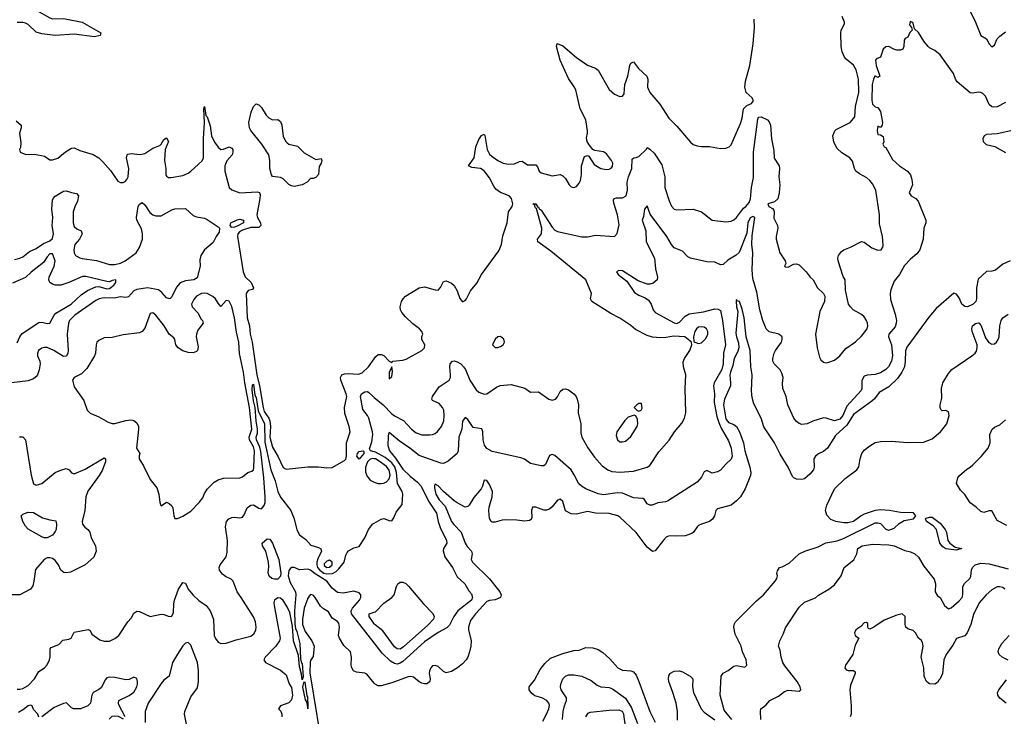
# Model space of a CAD drawing. Header units: inches. Extents: x 1384664 to 1536621, y 460766 to 646467.
# Tile 140 of 256: x 1427388 to 1434642, y 531894 to 537027. Entities that reach past the tile are written whole.
import ezdxf

# ---------------------------------------------------------------- set-up
doc = ezdxf.new("R2010")
doc.units = ezdxf.units.IN
doc.header["$MEASUREMENT"] = 0
doc.layers.add('B4523', color=7, linetype='Continuous')
doc.layers.add('B4533', color=7, linetype='Continuous')

msp = doc.modelspace()

# ---------------------------------------------------------------- linework, layer by layer
at = {"layer": 'B4523', "color": 5}
for points, elevation in [([(1427354.8, 537210), (1427410, 537184.9), (1427444.8, 537144.8), (1427515.3, 537095.3), (1427610, 537040.9), (1427630, 537034.4), (1427710, 537034.7), (1427847.7, 537007.7), (1427986, 536930), (1427981, 536910), (1427939.4, 536900.6), (1427790, 536921.6), (1427650, 536909.4), (1427550, 536921.8), (1427510, 536935.5), (1427450.5, 536990.5), (1427430, 537002.2), (1427410, 537007.5), (1427370, 537005.7)], 680), ([(1427361.2, 536281.2), (1427398, 536250), (1427399.5, 536230), (1427386.3, 536190), (1427396.7, 536123.3), (1427394.6, 536085.4), (1427386.8, 536070), (1427392, 536050), (1427433.7, 536033.7), (1427495.6, 536035.6), (1427547.5, 536027.5), (1427570, 536021), (1427610, 535994.8), (1427630, 535995.5), (1427670, 536006), (1427725.8, 536054.2), (1427770, 536080.4), (1427790, 536082), (1427830, 536062), (1427930, 536033.4), (1427970, 536008.9), (1428000.6, 535980.6), (1428055.9, 535915.9), (1428110, 535836), (1428130, 535826.8), (1428150, 535826.8), (1428164.1, 535835.9), (1428177.2, 535850), (1428186.6, 535870), (1428191.5, 535930), (1428175.1, 536010), (1428179.5, 536030), (1428184.8, 536035.3), (1428210, 536042), (1428272.9, 536032.9), (1428310, 536040.2), (1428370, 536080.2), (1428420.1, 536099.9), (1428431.1, 536108.9), (1428450, 536143), (1428470, 536155.8), (1428484.6, 536130), (1428459.7, 536070), (1428455.3, 535990), (1428464.5, 535930), (1428465.5, 535885.5), (1428470, 535874.8), (1428485.1, 535865.1), (1428504.7, 535864.7), (1428590, 535877.8), (1428630, 535895.2), (1428650, 535910.2), (1428732, 535988), (1428743.1, 536010), (1428743.2, 536150), (1428749.9, 536270), (1428744, 536370), (1428750, 536388), (1428760.5, 536320.5), (1428770, 536310.4), (1428790, 536244.9), (1428800.6, 536170), (1428824, 536124), (1428850, 536088.8), (1428870, 536070.4), (1428890, 536073), (1428930, 536090.4), (1428950, 536080.7), (1428958, 536070), (1428959.3, 536050), (1428954, 536030), (1428913.8, 535986.2), (1428900.4, 535950), (1428899.7, 535910), (1428930, 535790.8), (1428950, 535773.4), (1429010.5, 535750.5), (1429137.6, 535757.6), (1429153.7, 535753.7), (1429159.1, 535739.1), (1429158, 535710), (1429134, 535590), (1429139, 535570), (1429160.9, 535530), (1429164.6, 535510), (1429150, 535496.1), (1429090, 535495.7), (1429030, 535477.1), (1429010, 535465.7), (1428996.1, 535450), (1428991.4, 535430), (1429033.2, 535170), (1429050, 535133.2), (1429092.6, 535090), (1429110.2, 535050), (1429102, 535038), (1429070, 535031.5), (1429056, 535010), (1429064.7, 534830), (1429080.7, 534770), (1429085.7, 534710), (1429099.9, 534650), (1429134.6, 534410), (1429155.6, 534330), (1429180.8, 534170), (1429190, 534139.1), (1429223, 534090), (1429231.2, 534070), (1429236.9, 534030), (1429230.7, 533950), (1429250, 533877.8), (1429290.9, 533810), (1429330, 533726.7), (1429350, 533715.5), (1429510, 533732.2), (1429590, 533732.7), (1429650, 533724.9), (1429690, 533727.7), (1429781.5, 533778.6), (1429790, 533787.7), (1429794.7, 533810), (1429796.2, 533910), (1429821.8, 533990), (1429816.5, 534030), (1429784.5, 534124.5), (1429781.5, 534170), (1429797.1, 534250), (1429793.1, 534270), (1429754.1, 534370), (1429752.2, 534390), (1429762, 534410), (1429781.9, 534418.1), (1429810, 534420.8), (1429884.5, 534415.5), (1429910, 534425.4), (1429958.6, 534470), (1430000, 534528.2)], 680), ([(1427350, 535260.2), (1427390, 535270.3), (1427410, 535279.5), (1427461.4, 535318.6), (1427510, 535341.2), (1427563.4, 535376.6), (1427610, 535396.4), (1427630, 535415.5), (1427637.9, 535450), (1427628.2, 535510), (1427631.6, 535570), (1427624, 535630), (1427630, 535696.3), (1427635.1, 535710), (1427650, 535726.7), (1427710, 535763.2), (1427730, 535766.5), (1427770, 535752.8), (1427806.9, 535746.9), (1427821.6, 535730), (1427814.5, 535690), (1427793.1, 535646.9), (1427782.1, 535610), (1427781.6, 535530), (1427790, 535502), (1427810, 535485), (1427841.6, 535470), (1427849, 535450), (1427828.5, 535410), (1427794.2, 535370), (1427786.5, 535330), (1427789.4, 535309.4), (1427800.3, 535290), (1427830, 535272.2), (1427847.4, 535267.4), (1427953.6, 535253.6), (1428050, 535222.7), (1428090, 535222.6), (1428130, 535231.8), (1428165.7, 535250), (1428244.8, 535310), (1428270.9, 535349.1), (1428291.8, 535410), (1428293.3, 535450), (1428285.9, 535485.9), (1428250.9, 535550), (1428248.9, 535570), (1428261, 535650), (1428270, 535668), (1428290, 535680.5), (1428310, 535661.6), (1428347.3, 535607.3), (1428370, 535590.2), (1428390, 535582), (1428430, 535581.5), (1428510, 535626.5), (1428530, 535633.1), (1428610, 535634.9), (1428665.1, 535585.1), (1428690, 535574.7), (1428750, 535563.6), (1428770, 535554.4), (1428850, 535501.6), (1428859, 535490), (1428858.1, 535461.9), (1428836.1, 535430), (1428814.3, 535385.7), (1428750, 535332.1), (1428723.5, 535290), (1428716.3, 535256.3), (1428716.4, 535210), (1428695.1, 535124.9), (1428670, 535110.8), (1428610, 535103), (1428570, 535088.7), (1428544.3, 535055.7), (1428510, 534985.1), (1428493, 534970), (1428470, 534977.4), (1428436.3, 535016.3), (1428410, 535036.8), (1428330, 535052.3), (1428250, 535039.3), (1428230, 535028.3), (1428190, 534985.8), (1428170, 534979.8), (1428130, 534984.2), (1428084.2, 534975.8), (1428010, 534977.5), (1427973.7, 534970), (1427950, 534957.8), (1427795, 534850), (1427754.3, 534810), (1427746.3, 534790), (1427738.2, 534710), (1427745, 534590), (1427742.6, 534570), (1427731.7, 534548.3), (1427710, 534545.5), (1427640.4, 534590), (1427590, 534610.6), (1427570, 534611.6), (1427550, 534606.2), (1427525.7, 534590), (1427518, 534570), (1427520.3, 534550), (1427537.1, 534510), (1427539.3, 534490), (1427532.5, 534447.5), (1427516.5, 534403.5), (1427490, 534381.6), (1427450, 534366), (1427326.8, 534350)], 660), ([(1427370, 534646), (1427388.7, 534690), (1427406.6, 534713.4), (1427530, 534796.2), (1427550, 534799.3), (1427590, 534787.4), (1427610, 534789.7), (1427641.5, 534850), (1427655.4, 534864.6), (1427767.8, 534930), (1427841.1, 534998.9), (1427888.1, 535031.9), (1427950, 535057.5), (1427970, 535060.5), (1428030, 535044.5), (1428050, 535047), (1428082.4, 535070), (1428096.5, 535090), (1428096, 535110), (1428070, 535106), (1428050, 535095.8), (1428030, 535097.5), (1427874, 535134.1), (1427850, 535134.2), (1427750, 535090.9), (1427690, 535071.1), (1427650.2, 535070.2), (1427630, 535077.3), (1427608.8, 535090), (1427602, 535110), (1427605.2, 535130), (1427640.9, 535210), (1427648.3, 535250), (1427630, 535302.4), (1427610, 535302.3), (1427590, 535280.3), (1427563.2, 535236.8), (1427472.8, 535167.2), (1427430, 535128.1), (1427334.2, 535085.8)], 640), ([(1427370, 532094.9), (1427390, 532093.4), (1427410, 532099), (1427450, 532119.7), (1427497.8, 532170), (1427530, 532223.1), (1427570, 532251.7), (1427590, 532272), (1427608.7, 532310), (1427613, 532333), (1427612, 532390), (1427618.9, 532401.1), (1427677.2, 532422.8), (1427706, 532454), (1427750, 532462), (1427766, 532470), (1427790, 532514.4), (1427893.2, 532533.2), (1427906, 532526), (1427919.8, 532499.8), (1427978.4, 532458.4), (1428010, 532447.4), (1428050, 532448.5), (1428090, 532466), (1428118.4, 532490), (1428183.7, 532590), (1428210, 532616.3), (1428230, 532653), (1428250, 532668.7), (1428270, 532664.9), (1428350, 532628.5), (1428430, 532646.7), (1428450, 532644.4), (1428490, 532628.7), (1428510, 532630.5), (1428522, 532658), (1428522.5, 532722.5), (1428529, 532750), (1428558.6, 532830), (1428590, 532879.1), (1428610, 532874), (1428630.2, 532830), (1428666, 532786), (1428707.1, 532747.1), (1428761.1, 532710), (1428791, 532671), (1428814.6, 532610), (1428821.6, 532490), (1428830, 532466), (1428850, 532440.7), (1428870.6, 532430.6), (1428910, 532432.7), (1428983.1, 532456.9), (1429090, 532484.2), (1429116.1, 532503.9), (1429127.9, 532530), (1429129.8, 532550), (1429124.4, 532590), (1429110, 532625.6), (1429019.7, 532770), (1428989.7, 532810), (1428959.5, 532890), (1428945.1, 532905.1), (1428904.6, 532924.6), (1428881.8, 532941.8), (1428860.7, 532970), (1428857.6, 532990), (1428865.6, 533010), (1428909.7, 533070), (1428917.2, 533102.8), (1428917.8, 533190), (1428904.7, 533290), (1428911.9, 533330), (1428929.9, 533350.1), (1428950, 533357.6), (1428970, 533360.8), (1429010, 533357), (1429030, 533361.6), (1429042, 533378), (1429064.8, 533430), (1429090, 533449), (1429110, 533451.2), (1429150, 533427.1), (1429170, 533422.8), (1429190, 533447), (1429195.7, 533470), (1429197.2, 533510), (1429187.5, 533650), (1429164, 533843.9), (1429156.3, 533876.3), (1429131.7, 533930), (1429129.9, 533950), (1429139.1, 533980.9), (1429140.1, 534010), (1429130, 534072), (1429122.7, 534170), (1429110, 534217.6), (1429101.6, 534298.4), (1429104.1, 534335.9), (1429110, 534341.6), (1429120.9, 534260.9), (1429130, 534243.1), (1429144.2, 534144.2), (1429190.6, 534050), (1429194.2, 533914.2), (1429238.3, 533710), (1429270.4, 533630), (1429289.4, 533549.4), (1429310, 533509.2), (1429384.3, 533410), (1429409.4, 533350), (1429430, 533266.8), (1429450, 533230.5), (1429495.8, 533195.8), (1429533.7, 533153.7), (1429590, 533138.5), (1429607.3, 533127.3), (1429612.3, 533110), (1429585.4, 533054.6), (1429577.8, 533030), (1429577.3, 533010), (1429583, 532990), (1429598.2, 532970), (1429629, 532949), (1429650, 532942.5), (1429693, 532947), (1429719.1, 532960.9), (1429740.3, 532979.7), (1429778, 533030), (1429790, 533081.3), (1429799.8, 533100.2), (1429810, 533112.2), (1429850, 533134.9), (1429890, 533144), (1429931.5, 533210), (1429956.9, 533270), (1429989.1, 533310.9), (1430000, 533317.4)], 660), ([(1430000, 533842.7), (1429973, 533850), (1429964, 533864), (1429983.2, 533916.8), (1429990.4, 533969.6), (1429988.3, 533990), (1429960.6, 534090), (1429950, 534110.7), (1429915.2, 534155.2), (1429899.3, 534250), (1429905.6, 534270), (1429930, 534285.7), (1429950, 534287.3), (1429960.6, 534280.6), (1429990.9, 534250), (1430000, 534242.6)], 660), ([(1427386.6, 533953.4), (1427410, 533953.4), (1427430.3, 533930.3), (1427471.5, 533671.5), (1427490, 533607), (1427510, 533596.5), (1427550, 533608.9), (1427649.7, 533690), (1427690, 533708.1), (1427730, 533719.5), (1427737.7, 533717.7), (1427753.4, 533710), (1427770, 533687.3), (1427790, 533680.5), (1427870, 533715.8), (1428010, 533797.8), (1428021.3, 533790), (1428020.9, 533770), (1427994.4, 533705.6), (1427972.5, 533667.5), (1427890, 533553.3), (1427875.4, 533510), (1427869, 533411), (1427848.2, 533330), (1427850.2, 533310.2), (1427867.9, 533287.9), (1427890.7, 533270), (1427904, 533250), (1427914.8, 533210), (1427945.5, 533150), (1427950.5, 533110), (1427934.2, 533065.8), (1427870, 533009.3), (1427763.1, 532956.9), (1427730, 532951.2), (1427714.1, 532954.2), (1427691.8, 532971.8), (1427674, 533010), (1427650, 533041.4), (1427630, 533055.7), (1427610, 533062.2), (1427590, 533062.4), (1427567.7, 533050), (1427503.4, 532976.6), (1427492.4, 532890), (1427483.9, 532856.1), (1427468.6, 532831.4), (1427390, 532789.7), (1427330.6, 532789.4)], 660), ([(1430000, 533791.3), (1429990, 533792.6), (1429970, 533788.3), (1429949.8, 533770), (1429936, 533730), (1429936.2, 533696.2), (1429946, 533666), (1429970, 533634.2), (1429985.3, 533625.3), (1430000, 533620)], 680), ([(1430000, 532434.3), (1429833.5, 532650), (1429830.6, 532670), (1429839.3, 532690), (1429891, 532750), (1429901.5, 532770), (1429901.3, 532790), (1429890, 532802.4), (1429850, 532815.3), (1429770, 532800.8), (1429730, 532806.7), (1429690, 532838), (1429650.3, 532890), (1429563.7, 532943.7), (1429530, 532970.2), (1429510, 532978.9), (1429450, 532972), (1429410, 532990.8), (1429389, 532991), (1429371.2, 532968.8), (1429366.4, 532930), (1429380.4, 532880.4), (1429420.2, 532810), (1429422.6, 532790), (1429412.6, 532670), (1429415.8, 532575.8), (1429420.9, 532540.9), (1429430, 532519.6), (1429451.4, 532430), (1429456.8, 532316.8), (1429464.2, 532284.2), (1429470, 532282.9), (1429475.5, 532184.5), (1429470, 532162), (1429465.1, 532205.1), (1429450, 532261), (1429441, 532341), (1429404.1, 532450), (1429398.7, 532558.7), (1429377.7, 532657.7), (1429359.2, 532699.2), (1429330, 532748.2), (1429310, 532764.2), (1429290, 532765.8), (1429266, 532750), (1429260.7, 532730), (1429261.7, 532710), (1429307.1, 532470), (1429301.1, 532450), (1429276, 532410), (1429196.4, 532330), (1429187.8, 532310), (1429198.7, 532290), (1429310, 532234.6), (1429350, 532200.5), (1429374.1, 532134.1), (1429390, 532106), (1429397.6, 532050), (1429390, 532016.3), (1429370, 531994), (1429309.6, 531970.4), (1429295.3, 531950), (1429312.1, 531932.1), (1429319.6, 531910), (1429320.4, 531890)], 640), ([(1430000, 532137.5), (1429944.5, 532204.5), (1429930, 532211.5), (1429870, 532218.9), (1429847.3, 532230), (1429834.5, 532250), (1429829.3, 532270), (1429832.4, 532330), (1429826.2, 532370), (1429776.7, 532416.7), (1429743.2, 532470), (1429737.5, 532490), (1429745.2, 532550), (1429739.6, 532579.6), (1429730, 532592.8), (1429690, 532617), (1429664, 532664), (1429625.8, 532685.8), (1429604.1, 532704.1), (1429565.2, 532770), (1429550, 532786.9), (1429530, 532792), (1429520.2, 532779.8), (1429510, 532764.2), (1429484, 532690), (1429472.5, 532610), (1429472.1, 532570), (1429490, 532518.7), (1429541.1, 532450), (1429556.4, 532410), (1429550, 532333.4), (1429530, 532304.9), (1429527, 532293), (1429525.9, 532214.1), (1429632, 531570)], 620), ([(1430000, 532576.1), (1429962.8, 532630), (1429962, 532650), (1430000, 532661.2)], 640), ([(1428650, 531677.3), (1428601.5, 531910), (1428605, 531930), (1428650, 532038.3), (1428696.8, 532103.2), (1428705.6, 532150), (1428706, 532230), (1428697.7, 532290), (1428650, 532419.1), (1428630, 532437.1), (1428610, 532432.2), (1428590, 532411.8), (1428550, 532352.6), (1428514.5, 532290), (1428490, 532190.6), (1428450, 532158.8), (1428430, 532134.8), (1428334.8, 531990), (1428312.1, 531930), (1428311.5, 531848.5)], 640), ([(1428164.7, 531890), (1428119.2, 531979.2), (1428115.2, 531990), (1428118, 532010), (1428193.8, 532046.2), (1428228.2, 532071.8), (1428250.1, 532109.9), (1428255.5, 532130), (1428256.1, 532150), (1428250, 532173.4), (1428230, 532182.4), (1428194.5, 532165.5), (1428170, 532162.9), (1428090, 532180.2), (1428050, 532181.8), (1428030, 532176.5), (1428017.2, 532162.8), (1427990, 532106.8), (1427970, 532090.7), (1427929.3, 532070), (1427919.5, 532050), (1427909.5, 531990), (1427889.3, 531970), (1427835.3, 531950), (1427784.7, 531950), (1427770, 531956.3), (1427731.9, 531991.9), (1427710, 531988.5), (1427641.8, 531958.2), (1427550, 531889.1)], 640), ([(1427530, 531887.3), (1427520.7, 531910), (1427490, 531942.8), (1427479.3, 531970), (1427470, 531976.5), (1427450, 531971), (1427416.4, 531943.6), (1427379, 531921)], 640), ([(1428047.6, 531872.4), (1428070, 531895.4), (1428090, 531897.4), (1428113.8, 531893.8), (1428150, 531875.3)], 640)]:
    msp.add_lwpolyline(points, dxfattribs=dict(at, elevation=elevation))
for points, elevation in [([(1429250, 536290.3), (1429290, 536292.2), (1429310, 536278), (1429319, 536250), (1429330, 536167.3), (1429347.9, 536130), (1429359.1, 536119.1), (1429370.2, 536110.2), (1429435.7, 536095.7), (1429484.7, 536044.7), (1429570, 535997.3), (1429610, 536004.7), (1429614.9, 535990), (1429610, 535968.7), (1429594.4, 535945.6), (1429590, 535886), (1429570, 535865.1), (1429550, 535857.2), (1429530, 535858), (1429504.7, 535830), (1429470, 535809.6), (1429410, 535798), (1429390, 535802), (1429370, 535813.2), (1429330, 535854), (1429310, 535864), (1429251.6, 535871.6), (1429242.6, 535882.6), (1429230.6, 535930), (1429231.6, 535990), (1429223.1, 536030), (1429170.8, 536110.8), (1429089.9, 536209.9), (1429081.2, 536230), (1429076.8, 536270), (1429094, 536346), (1429110, 536387.3), (1429130, 536406.8), (1429150, 536400.7), (1429170, 536380.7), (1429203.2, 536323.2), (1429223.2, 536303.2)], 680), ([(1428950, 535496), (1428937.9, 535510), (1428942.5, 535530), (1428990, 535553.3), (1429010, 535556.4), (1429037.3, 535550), (1429038, 535530), (1428990, 535506.3), (1428970, 535497.8)], 660), ([(1428750, 535012), (1428728.4, 535010), (1428691.5, 534990), (1428670, 534966.3), (1428654.7, 534930), (1428659, 534910), (1428703.9, 534863.9), (1428723.2, 534823.2), (1428734.8, 534810), (1428739.3, 534790), (1428701.4, 534738.6), (1428691, 534710), (1428688.4, 534690), (1428703.9, 534616.1), (1428697.6, 534590), (1428690, 534583), (1428667.1, 534572.9), (1428630, 534575.4), (1428590, 534587.5), (1428554.6, 534610), (1428537.2, 534630), (1428531.2, 534671.2), (1428523.2, 534683.2), (1428490.3, 534710.3), (1428451.1, 534770), (1428390, 534849.7), (1428370, 534867.6), (1428350, 534860.9), (1428310, 534754), (1428290, 534728.3), (1428270, 534720.4), (1428150, 534705.1), (1428070, 534686.3), (1428010, 534682), (1427970, 534662.7), (1427957.3, 534650), (1427950.5, 534630), (1427946.4, 534570), (1427939.5, 534550), (1427883, 534457), (1427842.5, 534417.5), (1427790, 534389.7), (1427776.2, 534370), (1427790, 534322.2), (1427860.9, 534220.9), (1427886.2, 534150), (1427907.6, 534127.6), (1427970, 534101.3), (1428040.9, 534060.9), (1428070, 534052.4), (1428090, 534052.5), (1428170, 534073.8), (1428210, 534078.2), (1428230, 534073.8), (1428250, 534056.5), (1428262.2, 534030), (1428262.9, 534010), (1428247.7, 533870), (1428274, 533830), (1428267.5, 533812.5), (1428268.2, 533790), (1428299.9, 533739.9), (1428350, 533639.1), (1428397.2, 533577.2), (1428412.2, 533530), (1428419.3, 533470), (1428428, 533448), (1428430, 533444.7), (1428470, 533472), (1428490, 533462), (1428510, 533444.7), (1428517.3, 533430), (1428523.8, 533370), (1428530.7, 533350.7), (1428550, 533350.4), (1428590, 533367.4), (1428650, 533406.3), (1428710.6, 533469.4), (1428736.8, 533503.2), (1428750, 533536.3), (1428770, 533568.2), (1428821, 533619), (1428850, 533637.1), (1428890, 533648), (1429010, 533650.3), (1429030, 533658.7), (1429069.5, 533690), (1429099.4, 533700.6), (1429109.8, 533710.2), (1429112.3, 533727.7), (1429117.2, 533850), (1429110, 533879.6), (1429080.7, 533930), (1429078.7, 533950), (1429097.7, 534010), (1429080.8, 534170), (1429046.1, 534350), (1429037.4, 534430), (1429007.5, 534567.5), (1429001.6, 534650), (1428984.6, 534724.6), (1428970, 534829.7), (1428950, 534913.1), (1428930, 534954), (1428910, 534958.4), (1428870, 534914.5), (1428850, 534937), (1428829.8, 534970), (1428810, 534988.2), (1428770, 535008.5)], 680), ([(1429890, 533787.5), (1429871.9, 533810), (1429875.8, 533830), (1429890, 533845.8), (1429918, 533850), (1429924, 533844), (1429922.8, 533830)], 660), ([(1427590, 533209.8), (1427568, 533210), (1427550, 533216), (1427450, 533273.2), (1427430, 533296), (1427410, 533329.3), (1427399.5, 533370), (1427410, 533384), (1427450, 533397.6), (1427490, 533394.4), (1427557.1, 533357.1), (1427610, 533340.7), (1427654.4, 533334.4), (1427658.8, 533310), (1427655.5, 533270), (1427650, 533255.3), (1427630, 533229.6)], 640), ([(1429264.4, 532904.4), (1429244.5, 532910), (1429226.7, 532926.7), (1429218.9, 532950), (1429224, 532996), (1429221.6, 533030), (1429201.8, 533110), (1429177.7, 533150), (1429173.6, 533170), (1429210, 533201.3), (1429230, 533198.7), (1429250, 533170.3), (1429297.3, 533050), (1429312.6, 532947.4), (1429310, 532926.3), (1429290, 532904.5)], 640), ([(1429670, 533043.5), (1429650, 533036.8), (1429630, 533016.4), (1429630, 533005.8), (1429650, 532989.1), (1429670, 532992.6), (1429689.7, 533010), (1429689.6, 533030)], 680), ([(1429490, 532146), (1429478, 532142), (1429471.9, 532108.1), (1429490, 532014), (1429501.4, 532001.4), (1429510, 531948), (1429514.1, 531965.9), (1429510, 532037.2), (1429505.1, 532045.1)], 640)]:
    msp.add_lwpolyline(points, close=True, dxfattribs=dict(at, elevation=elevation))
at = {"layer": 'B4533', "color": 5}
for points, elevation in [([(1434350, 537169.2), (1434430.7, 537010), (1434470, 536910.4), (1434510, 536884.9), (1434530, 536848), (1434550, 536826.7), (1434570, 536839.1), (1434590, 536884.9), (1434610, 536906), (1434650, 536936.4)], 660), ([(1430000, 534242.6), (1430065, 534190), (1430130, 534123.5), (1430150, 534107.8), (1430214.6, 534074.6), (1430275.2, 534010), (1430310, 533983.2), (1430350.9, 533969.1), (1430410, 533966.9), (1430430, 533970.3), (1430450, 533978.7), (1430467, 533993), (1430494.8, 534030), (1430511.9, 534070), (1430516.1, 534110), (1430511.9, 534150), (1430502.7, 534170), (1430477.7, 534197.7), (1430430, 534222), (1430424.7, 534230), (1430428.3, 534250), (1430478.9, 534321.1), (1430551.9, 534370), (1430560.8, 534390), (1430562.9, 534410), (1430557.5, 534470), (1430559.8, 534490), (1430576, 534510), (1430590, 534513.1), (1430610, 534506.7), (1430637.6, 534490), (1430657.3, 534470), (1430671.5, 534450), (1430704.7, 534370), (1430750, 534299.3), (1430770, 534282), (1430810, 534268.4), (1430830, 534270.4), (1430901, 534319), (1430928, 534332), (1431010, 534339.7), (1431110, 534311.8), (1431150, 534283), (1431210, 534284.9), (1431287.3, 534230), (1431310, 534223), (1431335.1, 534230), (1431351.1, 534248.9), (1431370, 534286.8), (1431390, 534304.9), (1431410, 534306), (1431430, 534300.4), (1431470, 534270.5), (1431488, 534250), (1431495.8, 534230), (1431504.9, 534190), (1431503.2, 534130), (1431521.4, 534050), (1431523.2, 533983.2), (1431530.3, 533950), (1431573, 533873), (1431623, 533803), (1431678.6, 533738.6), (1431720.5, 533710), (1431750, 533697.8), (1431810, 533692.2), (1431910, 533700.3), (1432010, 533729.1), (1432030, 533743.1), (1432096.6, 533843.4), (1432172.4, 533927.6), (1432213.3, 533990), (1432265.9, 534054.1), (1432285.7, 534090), (1432296, 534130), (1432289.8, 534310), (1432296.4, 534410), (1432277.3, 534470), (1432275.2, 534504.8), (1432285.6, 534530), (1432324.2, 534590), (1432339.3, 534630), (1432338, 534650), (1432288, 534690), (1432205, 534695), (1432150, 534684.5), (1432110, 534682.3), (1432050, 534687.5), (1432010, 534699.4), (1431924.4, 534744.4), (1431890, 534774.5), (1431810, 534828.8), (1431743, 534863), (1431603.7, 534950), (1431592.3, 534970), (1431600.9, 535010), (1431559.2, 535110), (1431301.4, 535321.4), (1431205, 535390), (1431202, 535410), (1431232.7, 535450), (1431233.6, 535490), (1431195.9, 535635.9), (1431190, 535636.2), (1431183.1, 535650), (1431184, 535664), (1431176, 535664), (1431168.7, 535671.3), (1431191.2, 535670), (1431205.2, 535645.2), (1431210, 535645.5), (1431215.1, 535635.1), (1431230, 535624), (1431310, 535498.5), (1431330, 535476.9), (1431350, 535467.3), (1431530, 535426.5), (1431570, 535427.8), (1431630, 535438.2), (1431770, 535430.4), (1431790, 535450.8), (1431803.5, 535516.5), (1431792.2, 535590), (1431764.7, 535675.3), (1431763.1, 535696.9), (1431767.3, 535710), (1431785.7, 535714.3), (1431830, 535714.3), (1431856, 535730), (1431865.5, 535770), (1431862.8, 535830), (1431873, 535870), (1431896.7, 535930), (1431901, 535999), (1431911.8, 536008.2), (1431930, 536010.4), (1431950, 536019.5), (1432002.4, 536070), (1432010, 536084), (1432030, 536073), (1432062.7, 536042.7), (1432118.6, 535958.6), (1432140.9, 535870), (1432140.6, 535790), (1432171.8, 535691.8), (1432190, 535653), (1432210, 535630.4), (1432230, 535626.7), (1432350, 535630.4), (1432410, 535610.4), (1432490.3, 535550.3), (1432590, 535537.6), (1432630, 535542.2), (1432650, 535551.3), (1432670, 535568.2), (1432721.2, 535638.8), (1432736.9, 535650), (1432761, 535679), (1432772.6, 535707.4), (1432779.8, 535790), (1432794.9, 535865.1), (1432793.8, 536050), (1432824.9, 536295), (1432830, 536308), (1432849.8, 536310.2), (1432897.2, 536290), (1432910, 536274), (1432919.5, 536250), (1432926.9, 536150), (1432943.2, 536063.2), (1432946.7, 536006.7), (1432982.1, 535950), (1432985.3, 535930), (1432981.6, 535870), (1432988.4, 535810), (1432984.2, 535750), (1432973.2, 535706.8), (1432950, 535685.4), (1432899.1, 535670), (1432907.7, 535650), (1432934.7, 535634.7), (1432943.1, 535623.1), (1432947.3, 535607.3), (1432944.4, 535564.4), (1432971.5, 535511.5), (1432972.6, 535490), (1432961.5, 535430), (1432962, 535410), (1432987.6, 535310), (1433027.7, 535250), (1433032, 535230), (1433022, 535210), (1433030, 535204.7), (1433050, 535202.8), (1433090, 535226), (1433110, 535226.8), (1433130, 535221), (1433181, 535170), (1433211, 535130), (1433234.8, 535110), (1433266, 535050), (1433311, 535010), (1433318.8, 534990), (1433317.3, 534950), (1433283.4, 534876.6), (1433250.3, 534710), (1433262.4, 534610), (1433280.5, 534540.5), (1433290, 534520.7), (1433310, 534503), (1433330, 534499.3), (1433350, 534502.4), (1433390, 534517), (1433430, 534550.3), (1433475.2, 534604.8), (1433546.1, 534653.9), (1433590, 534694.9), (1433630.7, 534749.3), (1433636.4, 534770), (1433635.1, 534790), (1433627.3, 534810), (1433610, 534837.4), (1433590, 534854.7), (1433529.6, 534890), (1433507.6, 534910), (1433495.1, 534930), (1433473.1, 535033.1), (1433469.4, 535109.4), (1433455.6, 535135.6), (1433416.9, 535250), (1433415.6, 535270), (1433420.7, 535290), (1433442, 535318), (1433459.3, 535330), (1433510, 535350.4), (1433590, 535392), (1433610, 535388.2), (1433666, 535346), (1433710, 535328.7), (1433734.5, 535330), (1433748, 535350), (1433750, 535362), (1433744, 535430), (1433723.2, 535523.2), (1433722.7, 535590), (1433694.5, 535770), (1433670, 535818.3), (1433650, 535843), (1433630, 535860.5), (1433574, 535890), (1433549, 535910), (1433537.2, 535930), (1433524.7, 535984.7), (1433504, 536010), (1433445.8, 536045.8), (1433410, 536077), (1433385.1, 536125.1), (1433379.7, 536170), (1433392.9, 536207.1), (1433403.1, 536216.9), (1433506.6, 536270), (1433541.3, 536310), (1433546.6, 536386.6), (1433570.3, 536489.7), (1433568.6, 536590), (1433550, 536656.4), (1433530, 536692.2), (1433476.2, 536736.2), (1433465.4, 536750), (1433447.8, 536790), (1433440.7, 536830), (1433438.7, 536930), (1433440.5, 536950), (1433464.4, 536995.6), (1433464, 537010), (1433446.4, 537050)], 660), ([(1430000, 534528.2), (1430010, 534542.3), (1430030, 534560.3), (1430050, 534560.9), (1430070, 534551.6), (1430110, 534510.6), (1430130, 534502), (1430138, 534510), (1430210, 534517.2), (1430235.2, 534524.8), (1430350.8, 534589.2), (1430369.6, 534610), (1430372.8, 534630), (1430351.6, 534670), (1430351.8, 534690), (1430358.7, 534710), (1430351.1, 534730), (1430332.3, 534750), (1430285.5, 534785.5), (1430230, 534837.6), (1430202.9, 534870), (1430193.8, 534890), (1430192, 534910), (1430202, 534950), (1430212.6, 534970), (1430231.5, 534990), (1430330, 535051.5), (1430370, 535057.8), (1430450, 535035.5), (1430470, 535034.8), (1430487.2, 535052.8), (1430510, 535098), (1430530, 535102.8), (1430570, 535084.9), (1430590, 535067.7), (1430611.8, 535030), (1430631.4, 534971.4), (1430650, 534948.5), (1430670, 534958.7), (1430679.7, 534970), (1430709.8, 535030), (1430755.6, 535084.4), (1430789.7, 535150), (1430917.4, 535322.6), (1430937.7, 535370), (1430946.9, 535433.1), (1430979, 535530), (1430989.2, 535610), (1431015.3, 535650), (1431021.2, 535670), (1431011.5, 535710), (1430994.5, 535730), (1430930, 535753.8), (1430897, 535777), (1430880.3, 535800.3), (1430850, 535860.7), (1430810, 535912.4), (1430783.6, 535930), (1430717.9, 535937.9), (1430694.7, 535950), (1430737.4, 536010), (1430748.4, 536090), (1430770, 536143.2), (1430790, 536174), (1430810, 536183.8), (1430814.3, 536174.3), (1430833.1, 536070), (1430850, 536037.2), (1430870, 536017.7), (1430910.3, 535990), (1430950, 535970.2), (1430990, 535962.7), (1431034.3, 535965.7), (1431070, 535981.6), (1431090, 535984), (1431130, 535958), (1431190, 535956.3), (1431202, 535942), (1431215.5, 535910), (1431230, 535899.5), (1431310, 535875.5), (1431370, 535886), (1431390, 535876), (1431410, 535858), (1431436, 535810), (1431450, 535796), (1431470, 535791), (1431490, 535798.8), (1431510, 535822.8), (1431518.6, 535841.4), (1431526.8, 535886.8), (1431527, 535950), (1431550, 536018), (1431570, 536026), (1431581, 536021), (1431621.1, 535961.1), (1431670, 535930.2), (1431710, 535922.2), (1431730, 535924.7), (1431746.5, 535933.5), (1431755.7, 535944.3), (1431757, 535970), (1431747.6, 535990), (1431710, 536038.4), (1431690, 536052.6), (1431624.2, 536064.2), (1431611.2, 536071.2), (1431583.9, 536103.9), (1431569.7, 536129.7), (1431563.6, 536156.4), (1431571.6, 536190), (1431571.2, 536208.8), (1431558.2, 536290), (1431517.9, 536370), (1431484.8, 536510), (1431473.5, 536533.5), (1431430, 536594.2), (1431368.7, 536730), (1431342.6, 536830), (1431347.3, 536852.7), (1431390, 536833.8), (1431490, 536748.5), (1431570, 536692), (1431630, 536668.7), (1431650, 536654.9), (1431730, 536513), (1431770, 536478), (1431810, 536462), (1431830, 536462.8), (1431840.1, 536479.9), (1431846, 536550), (1431867.6, 536610), (1431883.5, 536690), (1431890, 536707.3), (1431910, 536716.3), (1431947.1, 536667.1), (1432007.4, 536610), (1432014.9, 536590), (1432014, 536530), (1432030.3, 536490), (1432104.4, 536404.4), (1432170, 536300.4), (1432230, 536243), (1432330, 536124), (1432350, 536107.7), (1432378.4, 536098.4), (1432410, 536093.4), (1432470, 536093.7), (1432550, 536078), (1432590, 536079.1), (1432614, 536090), (1432630, 536106), (1432698, 536262), (1432710, 536301), (1432720.6, 536370), (1432745.6, 536394.4), (1432778.4, 536410), (1432793.1, 536430), (1432783.8, 536450), (1432739.4, 536490), (1432730.6, 536530), (1432735.2, 536575.2), (1432766.6, 536690), (1432791.6, 536848.4), (1432802.2, 536970), (1432799.9, 537030)], 680), ([(1434650, 536416), (1434590, 536386), (1434562, 536382), (1434550, 536384.7), (1434530, 536401), (1434502.3, 536462.3), (1434482.5, 536482.5), (1434470, 536490.4), (1434450, 536494), (1434410, 536486), (1434390, 536488), (1434295.5, 536570), (1434283, 536590), (1434268, 536630), (1434170, 536767.7), (1434130, 536800.5), (1434090, 536820.5), (1434080.5, 536830), (1434050, 536868), (1434010, 536933.4), (1433980.9, 536960.9), (1433970, 537001), (1433961, 537010), (1433947.4, 537012.6), (1433943.6, 536990), (1433959, 536970), (1433962.7, 536950), (1433946.2, 536933.8), (1433930, 536898.8), (1433912.5, 536887.5), (1433904.1, 536875.9), (1433902.7, 536830), (1433894, 536810), (1433877, 536803), (1433850, 536802.4), (1433828.8, 536808.8), (1433790, 536830.6), (1433770, 536827.3), (1433749, 536810), (1433730, 536752), (1433701.5, 536738.5), (1433694, 536730), (1433697.6, 536690), (1433726, 536610), (1433710, 536602), (1433692, 536612), (1433688, 536610), (1433678, 536590), (1433669.6, 536550.4), (1433665.7, 536434.3), (1433670, 536404), (1433690, 536385.2), (1433710, 536379.3), (1433729.2, 536350), (1433744, 536270), (1433742, 536250), (1433730, 536232), (1433710, 536242), (1433705.6, 536210), (1433710, 536182), (1433730, 536178), (1433750, 536166), (1433753.2, 536126.8), (1433746, 536110), (1433758, 536090), (1433770, 536084), (1433817.6, 535997.6), (1433869.4, 535950), (1433929.6, 535910), (1433950, 535883.7), (1433960.9, 535850), (1433965.7, 535810), (1433941.6, 535750), (1433956.2, 535730), (1433989.6, 535710), (1434006.3, 535690), (1434062.7, 535550), (1434062.7, 535530), (1434049.7, 535490), (1434043, 535410), (1434018.7, 535330), (1433998.2, 535301.8), (1433950, 535261.6), (1433905.5, 535214.5), (1433869.7, 535150.3), (1433830, 535100.7), (1433804.7, 535035.3), (1433801.5, 535010), (1433804.5, 534964.5), (1433838.1, 534858.1), (1433847.6, 534810), (1433846.4, 534790), (1433836.9, 534763.1), (1433791.2, 534708.8), (1433788.4, 534690), (1433809.9, 534630), (1433818.2, 534550), (1433811.1, 534510), (1433789.8, 534470), (1433770, 534448.8), (1433730, 534424.4), (1433690, 534411.3), (1433631.5, 534408.5), (1433610, 534399.5), (1433592.6, 534367.4), (1433592.3, 534310), (1433586.2, 534293.8), (1433481.4, 534178.6), (1433451.4, 534110), (1433430, 534084.4), (1433390, 534072), (1433330, 534090.2), (1433310, 534092.1), (1433231.1, 534068.9), (1433190, 534049.1), (1433150, 534044.2), (1433130, 534051.7), (1433110, 534067), (1433091.8, 534090), (1433047.2, 534190), (1433034.9, 534250), (1433010.4, 534310.4), (1433006.9, 534346.9), (1433011.7, 534390), (1433003.2, 534423.2), (1432990, 534446), (1432946, 534490), (1432937.6, 534510), (1432936.5, 534530), (1432946.9, 534570), (1432956.5, 534590), (1433000.7, 534650), (1433006, 534670), (1433004.9, 534690), (1432980.5, 534710), (1432910, 534727.6), (1432886.7, 534750), (1432861.8, 534810), (1432840.7, 534890), (1432818.5, 535018.5), (1432790, 535121), (1432783.7, 535183.7), (1432788.6, 535310), (1432781.8, 535370), (1432785.2, 535434.8), (1432804.9, 535570), (1432790, 535576.8), (1432770, 535566.3), (1432751.8, 535530), (1432745, 535455), (1432687.4, 535312.6), (1432667.2, 535292.8), (1432604, 535256), (1432570, 535224), (1432550, 535220.7), (1432510, 535239.3), (1432450, 535242.4), (1432330, 535269), (1432310, 535279.6), (1432270, 535320.3), (1432210, 535346.3), (1432190.2, 535370), (1432156.1, 535430), (1432033.2, 535593.2), (1432010, 535656.3), (1431990, 535631), (1431984.4, 535575.6), (1431975.1, 535550), (1432001.8, 535470), (1432004.4, 535390), (1432064.5, 535270), (1432071.8, 535191.8), (1432086.4, 535130), (1432084, 535110), (1432054.3, 535085.7), (1432030, 535078.7), (1432010, 535079.1), (1431943.3, 535103.3), (1431830, 535176.9), (1431802, 535178), (1431783.7, 535170), (1431798, 535150), (1431860.2, 535100.2), (1431917.5, 535017.5), (1431950, 534995.9), (1431996.8, 534976.8), (1432019.6, 534959.6), (1432039.8, 534930), (1432055.1, 534890), (1432069.7, 534870), (1432210, 534793.6), (1432230, 534788.3), (1432250, 534797.3), (1432290, 534841.6), (1432319.3, 534860.7), (1432424.9, 534875.1), (1432510, 534897.1), (1432534.6, 534894.6), (1432550, 534883), (1432566.7, 534810), (1432587.3, 534630), (1432574.3, 534570), (1432569.9, 534490), (1432561.6, 534450), (1432504.2, 534350), (1432500.6, 534330), (1432507.3, 534270), (1432505.1, 534205.1), (1432523.6, 534103.6), (1432538.6, 534058.6), (1432556.1, 534016.1), (1432610, 533922.9), (1432629.8, 533870), (1432637.3, 533810), (1432630, 533787.7), (1432590, 533752.7), (1432552, 533708), (1432530, 533695.8), (1432490, 533686), (1432450, 533704.9), (1432430, 533696.3), (1432410, 533656.4), (1432380, 533620), (1432161, 533479), (1432147, 533473), (1432090, 533467), (1432048.8, 533448.8), (1432030, 533450.4), (1432010, 533460.5), (1431990.2, 533490.2), (1431978.6, 533498.6), (1431910, 533503), (1431830, 533538.3), (1431790, 533539.5), (1431690, 533525.9), (1431650, 533534.3), (1431558.7, 533570), (1431526, 533590), (1431507.7, 533607.7), (1431474.1, 533674.1), (1431450, 533710.3), (1431330, 533816.5), (1431310, 533823.1), (1431290, 533815.5), (1431260.9, 533750), (1431250, 533739.1), (1431230, 533739.1), (1431150, 533757.1), (1431107.6, 533787.6), (1431079.3, 533799.3), (1430870, 533844.4), (1430830, 533867.4), (1430811.9, 533891.9), (1430802, 533930), (1430801.1, 533990), (1430792, 534012), (1430730, 534022), (1430690, 534081.7), (1430670, 534095.3), (1430650.7, 534069.3), (1430644.3, 534010), (1430623.4, 533950), (1430618.5, 533850), (1430612, 533830), (1430545.5, 533774.5), (1430510, 533756.9), (1430490, 533758.8), (1430330, 533815.8), (1430262.8, 533870), (1430184, 533923.9), (1430110, 533984.9), (1430103.9, 533976.1), (1430101.8, 533958.2), (1430100.2, 533890), (1430112.4, 533850), (1430157, 533797), (1430210, 533715.4), (1430263.5, 533663.5), (1430319.2, 533619.2), (1430345.7, 533590), (1430399.3, 533479.3), (1430459.2, 533390), (1430471.1, 533330), (1430485.5, 533285.5), (1430533, 533190), (1430533.6, 533170), (1430509.8, 533130.2), (1430507.8, 533112.2), (1430519.8, 533070), (1430575.6, 532990), (1430610, 532921.7), (1430666.3, 532870), (1430697.5, 532817.5), (1430716.7, 532796.7), (1430723.9, 532770), (1430717.5, 532750), (1430616.7, 532670), (1430586.5, 532630), (1430553.6, 532566.4), (1430534.7, 532545.3), (1430470, 532511), (1430370, 532442), (1430210, 532296.9), (1430190, 532284.4), (1430170, 532279.1), (1430150, 532282.1), (1430120.2, 532300.2), (1430058.5, 532358.5), (1430000, 532434.3)], 640), ([(1434690, 536208.9), (1434590, 536186.7), (1434510, 536180.6), (1434494.3, 536170), (1434482.5, 536150), (1434486.1, 536130), (1434508.3, 536108.3), (1434572.6, 536092.6), (1434650, 536048.2)], 620), ([(1434686, 535250), (1434630, 535226.4), (1434577.7, 535182.3), (1434550, 535173.4), (1434509.6, 535170.4), (1434450, 535114.8), (1434437.4, 535050), (1434437.7, 534970), (1434431.2, 534950), (1434411.7, 534930), (1434370, 534910.1), (1434350, 534913.1), (1434329.3, 534930), (1434310, 534976.4), (1434290, 535005.5), (1434270, 535010.6), (1434140.4, 534899.6), (1434084.9, 534835.1), (1433924.9, 534615.1), (1433913.3, 534586.7), (1433912.5, 534510), (1433905.6, 534470), (1433887.8, 534430), (1433855.9, 534384.1), (1433790, 534322.3), (1433720.2, 534279.8), (1433686.1, 534233.9), (1433665.1, 534214.9), (1433530, 534118.1), (1433480.8, 534039.2), (1433397.9, 533962.1), (1433338.8, 533870), (1433310, 533845.6), (1433272.8, 533827.2), (1433249.7, 533810), (1433238.7, 533790), (1433241.7, 533730), (1433236.4, 533710), (1433210, 533677), (1433170, 533644.2), (1433150, 533639.5), (1433110, 533640.4), (1433090.3, 533650.3), (1433081.3, 533661.3), (1433050, 533730.7), (1432990, 533824.4), (1432948.7, 533908.7), (1432870, 534025.7), (1432850.1, 534090), (1432797.5, 534197.5), (1432784.1, 534244.1), (1432778.3, 534290), (1432784.7, 534410), (1432773.4, 534470), (1432769, 534590), (1432738.9, 534690), (1432726, 534830), (1432710, 534894.8), (1432690.2, 534950), (1432674.6, 534954.6), (1432670, 534964.7), (1432666.9, 534953.1), (1432669.8, 534910.2), (1432677.5, 534877.5), (1432663.9, 534716.1), (1432668.1, 534690), (1432684.6, 534644.6), (1432687.1, 534610), (1432678.5, 534581.5), (1432651.4, 534530), (1432642.1, 534477.9), (1432624.2, 534430), (1432619.3, 534410), (1432625.7, 534350), (1432623.6, 534330), (1432579.7, 534230), (1432573, 534190), (1432590, 534086.2), (1432610, 534059.9), (1432650, 534043.7), (1432669.4, 534029.4), (1432690.4, 533990.4), (1432719.7, 533910), (1432729.6, 533850), (1432767.4, 533730), (1432773.5, 533690), (1432771.7, 533668.3), (1432733.2, 533570), (1432697.8, 533510), (1432670, 533481.1), (1432630, 533450.2), (1432530, 533423.7), (1432516.3, 533410), (1432506.3, 533370), (1432492.9, 533347.1), (1432470, 533330.4), (1432410, 533310.3), (1432390, 533298.7), (1432378.4, 533290), (1432351.8, 533250), (1432338.6, 533241.4), (1432290, 533224.6), (1432230, 533220.3), (1432176.9, 533223.1), (1432161.1, 533218.9), (1432150, 533213.7), (1432130, 533192.4), (1432070, 533113), (1432050, 533108.2), (1432010, 533139.5), (1431930, 533248.2), (1431810, 533360.4), (1431794, 533370), (1431730, 533388.5), (1431630, 533390.2), (1431570, 533403.2), (1431490, 533383.2), (1431450, 533385.8), (1431410, 533409), (1431390, 533476), (1431370, 533493.5), (1431350, 533487.1), (1431310, 533436.5), (1431290, 533420.7), (1431270, 533412.4), (1431250, 533413.4), (1431190, 533434.4), (1431165.6, 533434.4), (1431159.3, 533410), (1431161.3, 533358.7), (1431155.4, 533344.6), (1431143.7, 533336.3), (1431110, 533331.6), (1431050, 533339.2), (1430970, 533341), (1430941.7, 533338.3), (1430890, 533324), (1430870, 533324.2), (1430861.1, 533330), (1430850.2, 533350.2), (1430843.9, 533410), (1430846.3, 533433.7), (1430869.4, 533510), (1430870.1, 533550), (1430850, 533601.6), (1430830, 533631.6), (1430810, 533634), (1430798.7, 533590), (1430788.4, 533570), (1430734.7, 533505.3), (1430700.4, 533450), (1430690, 533438.9), (1430670, 533434.3), (1430610, 533465.6), (1430590, 533480.9), (1430509.2, 533549.2), (1430470, 533592.8), (1430450, 533605.5), (1430444.5, 533595.5), (1430443.3, 533576.7), (1430453.5, 533530), (1430479.4, 533490), (1430522.1, 533442.1), (1430569.7, 533329.7), (1430585.9, 533305.9), (1430640.7, 533250), (1430670, 533170), (1430685.2, 533145.2), (1430716.6, 533110), (1430721.5, 533090), (1430714.4, 533050), (1430723.1, 533030), (1430850, 532906.8), (1430924.8, 532810), (1430935.4, 532790), (1430931.3, 532770), (1430890, 532751.3), (1430850, 532747.5), (1430830, 532740.2), (1430746.6, 532650), (1430710, 532600.3), (1430693.5, 532550), (1430694.3, 532530), (1430713.3, 532450), (1430712, 532410), (1430702.7, 532370), (1430689.9, 532330), (1430677.9, 532310), (1430650, 532279.3), (1430614.1, 532250), (1430570, 532223.6), (1430530, 532213.4), (1430510, 532223.2), (1430470, 532261.3), (1430450, 532268), (1430430, 532264.9), (1430416, 532250), (1430408.1, 532230), (1430405.7, 532210), (1430412.6, 532170), (1430410.6, 532150), (1430390, 532132.9), (1430370, 532132.8), (1430350, 532139), (1430330, 532148.9), (1430290, 532182), (1430270, 532187.3), (1430250, 532184.8), (1430130, 532139.3), (1430050, 532118.6), (1430030, 532119.3), (1430006.2, 532130), (1430000, 532137.5)], 620), ([(1432634.2, 531870), (1432579.2, 531939.2), (1432549.5, 532049.5), (1432556.5, 532190), (1432570, 532211.8), (1432608.5, 532231.5), (1432650, 532263.7), (1432670, 532267.3), (1432730, 532257), (1432744.9, 532270), (1432739.5, 532310), (1432712.7, 532370), (1432703.1, 532410), (1432659.9, 532499.9), (1432649.2, 532550), (1432651.4, 532570), (1432661.8, 532590), (1432816, 532744), (1432868.4, 532790), (1432953, 532890), (1432966, 532910), (1432971, 532930), (1432967.1, 532947.1), (1432970, 532966), (1432986, 532990), (1433004.7, 532995.3), (1433056.8, 533023.2), (1433130.6, 533090), (1433172.7, 533110), (1433270, 533142.5), (1433328.1, 533171.9), (1433410, 533187.6), (1433457.1, 533202.9), (1433690, 533318.3), (1433710, 533319.8), (1433730, 533313.4), (1433770, 533273.6), (1433790, 533266.4), (1433830, 533279.5), (1433866.3, 533313.7), (1433903.8, 533336.2), (1433972.9, 533350), (1433989.1, 533370), (1433971.9, 533391.9), (1433876.1, 533396.1), (1433796, 533410), (1433730, 533414.6), (1433689.9, 533410.1), (1433610, 533383.3), (1433587.8, 533372.2), (1433530.9, 533329.1), (1433490, 533320.5), (1433460, 533320), (1433400.7, 533330), (1433364.2, 533344.2), (1433335.5, 533375.5), (1433325.4, 533410), (1433335.1, 533450), (1433389.7, 533570), (1433470, 533647), (1433555.2, 533710), (1433569.1, 533730.9), (1433579.3, 533790), (1433591.7, 533830), (1433610, 533856.1), (1433650, 533887.5), (1433690, 533911), (1433730, 533918.8), (1433810, 533920.6), (1433928.4, 533911.6), (1434046.6, 533913.4), (1434110, 533938), (1434172, 533990), (1434217.6, 534050), (1434234.9, 534110), (1434230, 534138), (1434210, 534146.8), (1434184.9, 534144.9), (1434174, 534154), (1434168.5, 534168.5), (1434168.9, 534190), (1434181.2, 534238.8), (1434179.4, 534310), (1434187.9, 534350), (1434230, 534418.7), (1434256, 534450), (1434401.5, 534550), (1434426.3, 534570), (1434435.9, 534584.1), (1434442.5, 534610), (1434440.8, 534630), (1434405.3, 534730), (1434401.8, 534750), (1434407.4, 534770), (1434430, 534789.2), (1434450, 534792.9), (1434456.5, 534790), (1434471, 534770), (1434502.2, 534682.2), (1434528.5, 534648.5), (1434550, 534636.8), (1434570, 534639.1), (1434583.7, 534650), (1434597.7, 534670), (1434604.4, 534690), (1434608.2, 534770), (1434618.9, 534810), (1434630.2, 534830), (1434670, 534858.1)], 620), ([(1434659.6, 533299.6), (1434590, 533336.5), (1434550, 533408), (1434530, 533408.4), (1434490, 533395.5), (1434470, 533403.8), (1434435.2, 533435.3), (1434390, 533467.3), (1434350, 533527.7), (1434319.5, 533559.5), (1434290.4, 533610.4), (1434298.7, 533650), (1434312.2, 533667.8), (1434365.3, 533714.7), (1434390.8, 533729.2), (1434410, 533746.9), (1434470.8, 533809.2), (1434521.8, 533870), (1434537.7, 533910), (1434535.3, 533970), (1434553, 534010), (1434570, 534025.1), (1434610, 534041.6), (1434650, 534077.6)], 640), ([(1430000, 533317.4), (1430050, 533347.4), (1430070, 533351.8), (1430110, 533335.5), (1430130, 533334), (1430144.9, 533355.1), (1430162.4, 533397.6), (1430206.5, 533453.5), (1430211, 533530), (1430204.8, 533550), (1430170.4, 533610.4), (1430163.9, 533690), (1430151.3, 533731.3), (1430130, 533760.4), (1430080, 533800), (1430010, 533839.9), (1430000, 533842.7)], 660), ([(1430000, 533620), (1430027.7, 533610), (1430050, 533608.3), (1430070, 533611.3), (1430090, 533621), (1430110, 533642.5), (1430116.8, 533670), (1430110, 533707.9), (1430090, 533733.3), (1430030, 533779.9), (1430009.6, 533790), (1430000, 533791.3)], 680), ([(1432848.4, 531870), (1432844.6, 531930), (1432848.5, 531950), (1432884.2, 531975.8), (1432914.9, 532010), (1432977.8, 532042.2), (1433023, 532077), (1433050, 532086.4), (1433130, 532078), (1433142, 532090), (1433139.1, 532110), (1433116.6, 532150), (1433025.5, 532265.5), (1433011, 532290), (1432998.4, 532330), (1432990, 532382), (1432978.8, 532410), (1432987, 532450), (1433015.6, 532504.4), (1433030, 532546), (1433130, 532697.2), (1433170, 532735.1), (1433250, 532766.6), (1433273.7, 532786.3), (1433350, 532831.2), (1433390, 532863.5), (1433439.1, 532930), (1433462.4, 532990), (1433533, 533047), (1433555.8, 533090), (1433563, 533130), (1433594.8, 533150), (1433670, 533161), (1433790, 533158), (1433830.4, 533149.6), (1433910, 533115.1), (1433950, 533106), (1433983.7, 533090), (1434010, 533065.2), (1434050, 532999.3), (1434124.7, 532904.7), (1434135.8, 532870), (1434133.3, 532810), (1434150, 532780.9), (1434169.5, 532769.5), (1434200.9, 532710), (1434230, 532686), (1434250, 532693.6), (1434310, 532744.5), (1434331.9, 532770), (1434336.5, 532790), (1434336.5, 532850), (1434347.5, 532872.5), (1434387.4, 532910), (1434395.8, 532924.2), (1434400.3, 532970), (1434407.4, 532990), (1434427.2, 533010), (1434470, 533021), (1434530, 533017.1), (1434670, 532979.9)], 640), ([(1430000, 532661.2), (1430010, 532664.2), (1430070, 532726.4), (1430129.3, 532770), (1430146.6, 532790), (1430162.8, 532850), (1430173.8, 532870), (1430190, 532882), (1430210, 532882.6), (1430232.6, 532872.6), (1430253.6, 532853.6), (1430362.7, 532722.7), (1430431.5, 532651.5), (1430441.2, 532630), (1430436.4, 532610), (1430394.1, 532565.9), (1430215.3, 532404.7), (1430190, 532389), (1430170, 532389.9), (1430150, 532406.8), (1430062.4, 532522.4), (1430006.6, 532566.6), (1430000, 532576.1)], 640), ([(1434646.9, 532830), (1434630, 532841.8), (1434610, 532847), (1434590, 532846.6), (1434550, 532826.2), (1434509.1, 532790), (1434457.7, 532730), (1434415.8, 532644.2), (1434394.2, 532570), (1434369.2, 532510), (1434350, 532486), (1434290, 532467.8), (1434261.6, 532418.4), (1434212.9, 532350), (1434196.4, 532310), (1434187.3, 532210), (1434170, 532169.5), (1434159.3, 532160.7), (1434150, 532142.7), (1434130, 532129.7), (1434090, 532132.7), (1434080.1, 532140.1), (1434069.4, 532150), (1434052.3, 532190), (1434049.5, 532250.5), (1434029.1, 532329.1), (1434043.4, 532410), (1434038.6, 532438.6), (1434030, 532454), (1434009.4, 532470), (1433987.8, 532507.8), (1433970, 532526), (1433930, 532539.5), (1433916, 532550), (1433912, 532570), (1433912.7, 532630), (1433890, 532649), (1433850, 532639.3), (1433756.7, 532603.3), (1433681, 532550), (1433650, 532535.3), (1433640.2, 532540.2), (1433635.3, 532550), (1433636.4, 532576.4), (1433626, 532586), (1433610, 532582), (1433585.5, 532554.5), (1433547.3, 532530), (1433538, 532510), (1433542, 532490), (1433571.3, 532470), (1433542.4, 532417.6), (1433524.9, 532350), (1433471, 532270), (1433466, 532250), (1433476, 532236), (1433490.9, 532230.9), (1433530.7, 532230.7), (1433542, 532222), (1433542, 532210), (1433510, 532122), (1433503.8, 532090), (1433514.9, 531970), (1433514.4, 531910), (1433505.3, 531890)], 660), ([(1434670, 532306.6), (1434625.6, 532330), (1434604, 532350), (1434597.7, 532370), (1434600.9, 532390), (1434623.9, 532430), (1434677.3, 532490)], 660), ([(1431241.3, 531858.7), (1431270, 531909.7), (1431286.2, 531950), (1431290, 531974.8), (1431286, 531990), (1431272.5, 532010), (1431234.9, 532030), (1431184.1, 532044.1), (1431160.6, 532060.6), (1431141.1, 532090), (1431142.3, 532110), (1431181.1, 532158.9), (1431221.6, 532238.4), (1431256.2, 532283.8), (1431297.5, 532322.5), (1431390, 532356), (1431470, 532378.4), (1431510, 532382.2), (1431559, 532401), (1431610, 532399.4), (1431650, 532386.2), (1431683.9, 532363.9), (1431736, 532316), (1431794.7, 532250), (1431830, 532234.4), (1431890, 532229), (1431910, 532222), (1431930, 532197.4), (1431950, 532151.2), (1432030.4, 531930), (1432069.3, 531850)], 620), ([(1432235.1, 531864.9), (1432233.1, 531930), (1432224.3, 531990), (1432200.5, 532070), (1432170.2, 532150), (1432167.8, 532170), (1432170, 532192.7), (1432178.7, 532210), (1432210, 532226.4), (1432250, 532228.1), (1432270, 532221.4), (1432327.4, 532190), (1432347.8, 532170), (1432343.9, 532110), (1432351.5, 532070), (1432407.7, 531950), (1432430, 531924.7), (1432510, 531867.2)], 620), ([(1431386, 531870), (1431392.3, 531930), (1431400.9, 531970), (1431417, 532010), (1431416.5, 532030), (1431377.7, 532090), (1431372.9, 532110), (1431374.9, 532130), (1431390.3, 532170), (1431410, 532189.7), (1431430, 532198.5), (1431470, 532199.8), (1431530.6, 532190.6), (1431598.5, 532158.5), (1431643.3, 532123.3), (1431669.4, 532110), (1431730, 532105), (1431755.2, 532095.2), (1431850, 532027.8), (1431896.2, 531956.2), (1431939.6, 531839.6)], 640), ([(1434655.4, 531990), (1434610, 532027.8), (1434594.5, 532050), (1434591.7, 532070), (1434600.6, 532090), (1434657, 532163)], 660), ([(1431850, 531819), (1431837.7, 531910), (1431830, 531929.7), (1431802, 531938), (1431730, 531936.9), (1431590, 531920.6), (1431570, 531913.7), (1431557.5, 531890)], 660)]:
    msp.add_lwpolyline(points, dxfattribs=dict(at, elevation=elevation))
for points, elevation in [([(1432410, 534764.2), (1432390, 534762.4), (1432374.3, 534750), (1432362.2, 534730), (1432352, 534690), (1432355.3, 534655.3), (1432362, 534650), (1432390, 534642), (1432410, 534646.8), (1432442.7, 534677.3), (1432457.6, 534710), (1432456.8, 534730), (1432447.6, 534750), (1432430, 534761)], 660), ([(1430930, 534692.8), (1430910, 534689.7), (1430890, 534674), (1430870.4, 534630), (1430890, 534612.2), (1430910, 534611.8), (1430930, 534618.9), (1430949.5, 534630), (1430958.9, 534650), (1430954, 534674)], 680), ([(1430130, 534468), (1430110, 534428), (1430110, 534381), (1430130, 534398), (1430133.9, 534433.9)], 680), ([(1431970, 534198), (1431950, 534198), (1431934, 534190), (1431914, 534170), (1431934, 534150), (1431950, 534142), (1431966, 534150), (1431974.6, 534165.4)], 680), ([(1431914, 534114), (1431870, 534098.7), (1431846.1, 534073.9), (1431787.3, 533990), (1431782.2, 533962.2), (1431792.2, 533930), (1431810, 533916.9), (1431830, 533915.3), (1431850, 533922), (1431890, 533955.6), (1431937.2, 534030), (1431942.3, 534050), (1431940.1, 534080.1), (1431926.8, 534106.8)], 680), ([(1434290, 533118.4), (1434211.5, 533128.5), (1434190, 533141.7), (1434166.9, 533170), (1434142.2, 533270), (1434117.4, 533297.4), (1434067.6, 533330), (1434061.7, 533350), (1434065.1, 533354.9), (1434090, 533361.9), (1434110, 533360.4), (1434170, 533317.2), (1434207.1, 533270), (1434216.6, 533250), (1434225.8, 533190), (1434240.9, 533170), (1434280.5, 533140.5), (1434330, 533129.4)], 620)]:
    msp.add_lwpolyline(points, close=True, dxfattribs=dict(at, elevation=elevation))

doc.saveas('drawing.dxf')
